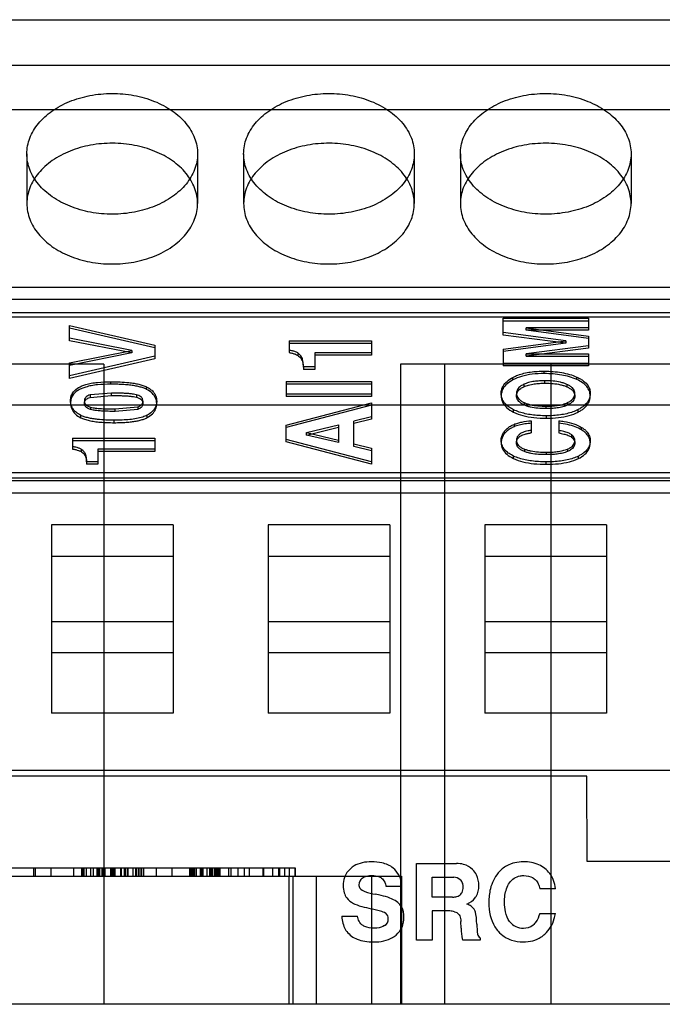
# Model space of a CAD drawing. Header units: millimetres. Extents: x 89 to 262, y 35 to 446.
# Tile 12 of 21: x 182 to 197, y 206 to 229. Entities that reach past the tile are written whole.
import ezdxf

# ---------------------------------------------------------------- set-up
doc = ezdxf.new("R2010")
doc.units = ezdxf.units.MM
doc.header["$LTSCALE"] = 31.513433
doc.layers.get('0').update_dxf_attribs({"linetype": 'CONTINUOUS'})

msp = doc.modelspace()

# ---------------------------------------------------------------- linework, layer by layer
at = {"color": 7, "linetype": 'Continuous'}
for p, q in [((136.313, 229.113), (207.433, 229.113)), ((135.853, 228.046), (208.153, 228.046)), ((115.353, 227.01), (235.353, 227.01)), ((182.573, 225.971), (182.573, 224.804)), ((186.573, 225.971), (186.573, 224.804)), ((187.653, 225.971), (187.653, 224.804)), ((191.653, 225.971), (191.653, 224.804)), ((192.733, 225.971), (192.733, 224.804)), ((196.733, 225.971), (196.733, 224.804)), ((207.433, 222.841), (136.313, 222.841)), ((136.313, 222.565), (207.433, 222.565)), ((136.313, 222.254), (207.433, 222.254)), ((136.313, 222.152), (207.433, 222.152)), ((183.573, 221.946), (185.573, 221.485)), ((183.573, 221.592), (183.573, 221.946)), ((193.733, 222.119), (195.733, 222.119)), ((193.733, 221.724), (193.733, 222.119)), ((193.733, 222.061), (195.733, 222.061)), ((195.733, 222.119), (195.733, 221.836)), ((185.573, 221.428), (183.573, 221.888)), ((195.202, 221.589), (193.733, 221.782)), ((195.202, 221.532), (193.733, 221.724)), ((195.733, 221.893), (194.277, 221.893)), ((194.277, 221.893), (195.733, 221.702)), ((194.277, 221.836), (194.277, 221.893)), ((195.733, 221.836), (194.277, 221.836)), ((195.733, 221.645), (194.277, 221.836)), ((195.733, 221.702), (195.733, 221.419)), ((185.032, 221.365), (183.573, 221.649)), ((185.032, 221.307), (183.573, 221.592)), ((185.573, 221.485), (185.573, 221.17)), ((188.721, 221.591), (190.653, 221.591)), ((188.721, 221.591), (188.721, 221.313)), ((188.721, 221.534), (190.653, 221.534)), ((190.653, 221.591), (190.653, 221.251)), ((193.733, 221.397), (195.202, 221.589)), ((195.202, 221.532), (193.733, 221.339)), ((195.733, 221.476), (194.277, 221.285)), ((195.202, 221.589), (195.202, 221.532)), ((183.573, 221.071), (185.032, 221.365)), ((185.032, 221.307), (183.573, 221.014)), ((185.573, 221.227), (183.573, 220.766)), ((185.032, 221.365), (185.032, 221.307)), ((188.922, 221.305), (188.922, 221.248)), ((190.653, 221.308), (189.319, 221.308)), ((189.319, 221.308), (189.319, 220.92)), ((190.653, 221.251), (189.319, 221.251)), ((193.733, 221.397), (193.733, 221.003)), ((195.733, 221.419), (194.277, 221.228)), ((194.277, 221.285), (195.733, 221.285)), ((194.277, 221.228), (194.277, 221.285)), ((194.277, 221.228), (195.733, 221.228)), ((195.733, 221.285), (195.733, 221.003)), ((184.377, 221.046), (141.329, 221.046)), ((185.573, 221.17), (183.573, 220.709)), ((183.573, 220.709), (183.573, 221.071)), ((184.377, 221.046), (184.377, 206.046)), ((189.019, 221.14), (189.019, 221.197)), ((189.319, 220.978), (189.053, 220.978)), ((189.053, 220.978), (189.053, 220.92)), ((234.377, 221.046), (191.329, 221.046)), ((191.329, 221.046), (191.329, 206.046)), ((192.368, 206.046), (192.368, 221.046)), ((195.733, 221.06), (193.733, 221.06)), ((195.733, 221.003), (193.733, 221.003)), ((194.853, 221.046), (194.853, 206.046)), ((189.319, 220.92), (189.053, 220.92)), ((194.7, 220.822), (194.7, 220.879)), ((184.54, 220.573), (184.54, 220.63)), ((188.653, 220.639), (190.653, 220.639)), ((188.653, 220.639), (188.653, 220.282)), ((188.653, 220.582), (190.653, 220.582)), ((190.653, 220.639), (190.653, 220.282)), ((193.964, 220.675), (193.964, 220.733)), ((194.221, 220.571), (194.221, 220.514)), ((194.714, 220.596), (194.714, 220.654)), ((195.231, 220.569), (195.231, 220.512)), ((195.465, 220.681), (195.465, 220.738)), ((184.552, 220.366), (184.054, 220.323)), ((184.054, 220.323), (184.054, 220.265)), ((184.054, 220.265), (184.552, 220.309)), ((184.552, 220.309), (184.552, 220.366)), ((185.138, 220.325), (185.138, 220.268)), ((185.38, 220.452), (185.38, 220.509)), ((190.653, 220.339), (188.653, 220.339)), ((193.689, 220.358), (193.689, 220.301)), ((194.048, 220.36), (194.048, 220.302)), ((195.416, 220.294), (195.416, 220.352)), ((195.775, 220.302), (195.775, 220.359)), ((235.353, 220.082), (115.353, 220.082)), ((183.597, 220.186), (183.597, 220.129)), ((183.92, 220.184), (183.92, 220.126)), ((185.292, 220.179), (185.292, 220.122)), ((185.615, 220.119), (185.615, 220.176)), ((190.653, 220.282), (188.653, 220.282)), ((188.653, 219.616), (190.653, 220.139)), ((190.653, 220.081), (188.653, 219.559)), ((190.653, 220.139), (190.653, 219.753)), ((194.224, 220.144), (194.224, 220.086)), ((194.744, 220.002), (194.744, 220.059)), ((195.244, 220.141), (195.244, 220.084)), ((183.835, 219.788), (183.835, 219.846)), ((184.067, 220.037), (184.067, 219.979)), ((184.644, 219.994), (185.175, 220.041)), ((184.644, 219.936), (184.644, 219.994)), ((185.175, 219.984), (184.644, 219.936)), ((185.175, 220.041), (185.175, 219.984)), ((185.39, 219.79), (185.39, 219.847)), ((193.98, 219.918), (193.98, 219.976)), ((194.747, 219.776), (194.747, 219.833)), ((195.491, 219.92), (195.491, 219.978)), ((184.621, 219.672), (184.621, 219.729)), ((188.653, 219.22), (188.653, 219.616)), ((189.128, 219.44), (189.873, 219.623)), ((189.873, 219.623), (189.873, 219.204)), ((190.653, 219.81), (190.232, 219.708)), ((190.653, 219.753), (190.232, 219.651)), ((190.232, 219.117), (190.232, 219.708)), ((193.991, 219.633), (193.991, 219.575)), ((194.394, 219.717), (194.394, 219.434)), ((195.038, 219.715), (195.038, 219.432)), ((189.128, 219.383), (189.873, 219.566)), ((189.128, 219.44), (189.873, 219.261)), ((189.128, 219.383), (189.128, 219.44)), ((189.873, 219.204), (189.128, 219.383)), ((193.768, 219.418), (193.768, 219.476)), ((195.335, 219.391), (195.335, 219.334)), ((195.575, 219.503), (195.575, 219.56)), ((183.641, 219.313), (185.573, 219.313)), ((183.641, 219.313), (183.641, 219.055)), ((183.641, 219.256), (185.573, 219.256)), ((185.573, 219.313), (185.573, 218.998)), ((190.653, 218.754), (188.653, 219.277)), ((190.653, 218.697), (188.653, 219.22)), ((190.232, 219.175), (190.653, 219.073)), ((193.689, 219.26), (193.689, 219.198)), ((194.048, 219.26), (194.048, 219.202)), ((195.416, 219.194), (195.416, 219.252)), ((195.775, 219.192), (195.775, 219.249)), ((183.842, 219.053), (183.842, 218.995)), ((183.939, 218.897), (183.939, 218.954)), ((185.573, 219.055), (184.239, 219.055)), ((184.239, 219.055), (184.239, 218.697)), ((185.573, 218.998), (184.239, 218.998)), ((190.653, 219.015), (190.232, 219.117)), ((190.653, 219.073), (190.653, 218.697)), ((194.235, 219.053), (194.235, 218.996)), ((194.747, 218.923), (194.747, 218.98)), ((195.243, 219.054), (195.243, 218.996)), ((184.239, 218.754), (183.973, 218.754)), ((183.973, 218.754), (183.973, 218.697)), ((184.239, 218.697), (183.973, 218.697)), ((193.98, 218.832), (193.98, 218.89)), ((194.746, 218.697), (194.746, 218.754)), ((195.498, 218.831), (195.498, 218.889)), ((136.313, 218.506), (207.433, 218.506)), ((136.313, 218.383), (207.433, 218.383)), ((207.433, 218.313), (136.313, 218.313)), ((136.313, 218.03), (207.433, 218.03)), ((185.998, 217.28), (183.148, 217.28)), ((183.148, 217.28), (183.148, 212.868)), ((185.998, 217.28), (185.998, 212.868)), ((191.078, 217.28), (188.228, 217.28)), ((188.228, 217.28), (188.228, 212.868)), ((191.078, 217.28), (191.078, 212.868)), ((196.158, 217.28), (193.308, 217.28)), ((193.308, 217.28), (193.308, 212.868)), ((196.158, 217.28), (196.158, 212.868)), ((183.148, 216.545), (185.998, 216.545)), ((188.228, 216.545), (191.078, 216.545)), ((193.308, 216.545), (196.158, 216.545)), ((183.148, 215.017), (185.998, 215.017)), ((188.228, 215.017), (191.078, 215.017)), ((193.308, 215.017), (196.158, 215.017)), ((185.998, 214.282), (183.148, 214.282)), ((191.078, 214.282), (188.228, 214.282)), ((196.158, 214.282), (193.308, 214.282)), ((185.998, 212.868), (183.148, 212.868)), ((191.078, 212.868), (188.228, 212.868)), ((196.158, 212.868), (193.308, 212.868)), ((207.433, 211.524), (136.313, 211.524)), ((195.693, 211.387), (167.012, 211.387)), ((195.702, 209.395), (195.693, 211.387)), ((174.228, 209.246), (188.864, 209.246)), ((182.728, 209.246), (182.728, 209.046)), ((182.767, 209.246), (182.767, 209.046)), ((183.133, 209.246), (183.133, 209.046)), ((183.665, 209.246), (183.665, 209.046)), ((183.853, 209.246), (183.853, 209.046)), ((183.886, 209.046), (183.886, 209.246)), ((183.911, 209.246), (183.911, 209.046)), ((183.969, 209.046), (183.969, 209.246)), ((184.063, 209.246), (184.063, 209.046)), ((184.124, 209.246), (184.124, 209.046)), ((184.216, 209.246), (184.216, 209.046)), ((184.219, 209.046), (184.219, 209.246)), ((184.252, 209.046), (184.252, 209.246)), ((184.278, 209.246), (184.278, 209.046)), ((184.329, 209.246), (184.329, 209.046)), ((184.352, 209.246), (184.352, 209.046)), ((184.396, 209.246), (184.396, 209.046)), ((184.543, 209.046), (184.543, 209.246)), ((184.554, 209.246), (184.554, 209.046)), ((184.564, 209.246), (184.564, 209.046)), ((184.596, 209.246), (184.596, 209.046)), ((184.613, 209.246), (184.613, 209.046)), ((184.644, 209.046), (184.644, 209.246)), ((184.763, 209.246), (184.763, 209.046)), ((184.781, 209.246), (184.781, 209.046)), ((184.856, 209.246), (184.856, 209.046)), ((184.885, 209.246), (184.885, 209.046)), ((184.894, 209.046), (184.894, 209.246)), ((184.928, 209.246), (184.928, 209.046)), ((184.943, 209.046), (184.943, 209.246)), ((185.057, 209.246), (185.057, 209.046)), ((185.125, 209.046), (185.125, 209.246)), ((185.137, 209.246), (185.137, 209.046)), ((185.191, 209.046), (185.191, 209.246)), ((185.23, 209.046), (185.23, 209.246)), ((185.261, 209.246), (185.261, 209.046)), ((185.309, 209.246), (185.309, 209.046)), ((185.606, 209.246), (185.606, 209.046)), ((185.973, 209.246), (185.973, 209.046)), ((186.386, 209.246), (186.386, 209.046)), ((186.413, 209.246), (186.413, 209.046)), ((186.451, 209.046), (186.451, 209.246)), ((186.478, 209.246), (186.478, 209.046)), ((186.497, 209.246), (186.497, 209.046)), ((186.538, 209.046), (186.538, 209.246)), ((186.55, 209.046), (186.55, 209.246)), ((186.63, 209.246), (186.63, 209.046)), ((186.646, 209.046), (186.646, 209.246)), ((186.651, 209.246), (186.651, 209.046)), ((186.687, 209.046), (186.687, 209.246)), ((186.699, 209.246), (186.699, 209.046)), ((186.787, 209.246), (186.787, 209.046)), ((186.853, 209.246), (186.853, 209.046)), ((186.886, 209.246), (186.886, 209.046)), ((186.916, 209.246), (186.916, 209.046)), ((186.971, 209.046), (186.971, 209.246)), ((187.003, 209.046), (187.003, 209.246)), ((187.017, 209.246), (187.017, 209.046)), ((187.036, 209.246), (187.036, 209.046)), ((187.065, 209.246), (187.065, 209.046)), ((187.097, 209.246), (187.097, 209.046)), ((187.3, 209.246), (187.3, 209.046)), ((187.353, 209.246), (187.353, 209.046)), ((187.518, 209.246), (187.518, 209.046)), ((187.52, 209.246), (187.52, 209.046)), ((187.667, 209.246), (187.667, 209.046)), ((187.785, 209.246), (187.785, 209.046)), ((188.104, 209.246), (188.104, 209.046)), ((188.114, 209.246), (188.114, 209.046)), ((188.121, 209.246), (188.121, 209.046)), ((188.335, 209.046), (188.335, 209.246)), ((188.472, 209.246), (188.472, 209.046)), ((188.494, 209.246), (188.494, 209.046)), ((188.498, 209.046), (188.498, 209.246)), ((188.61, 209.246), (188.61, 209.046)), ((188.727, 209.046), (188.727, 209.246)), ((188.861, 209.046), (188.861, 209.246)), ((188.864, 209.246), (188.864, 209.046)), ((191.706, 209.346), (192.638, 209.346)), ((191.706, 207.546), (191.706, 209.346)), ((208.153, 209.395), (195.702, 209.395)), ((171.353, 209.046), (191.353, 209.046)), ((188.709, 209.046), (188.709, 206.046)), ((188.806, 209.046), (188.806, 206.046)), ((189.353, 209.046), (189.353, 206.046)), ((190.653, 209.046), (190.653, 206.046)), ((191.353, 209.046), (191.353, 206.046)), ((192.073, 209.024), (192.578, 209.024)), ((192.073, 208.556), (192.073, 209.024)), ((191.361, 208.804), (190.994, 208.804)), ((194.964, 208.751), (194.598, 208.751)), ((192.551, 208.556), (192.073, 208.556)), ((189.953, 208.108), (190.319, 208.108)), ((190.863, 208.229), (190.643, 208.283)), ((192.486, 208.233), (192.073, 208.233)), ((192.073, 208.233), (192.073, 207.546)), ((194.594, 208.172), (194.961, 208.172)), ((192.751, 207.833), (192.746, 207.985)), ((193.197, 207.606), (193.197, 207.546)), ((192.073, 207.546), (191.706, 207.546)), ((193.197, 207.546), (192.787, 207.546)), ((242.148, 206.046), (132.971, 206.046))]:
    msp.add_line(p, q, dxfattribs=at)
for centre, radius, start, end in [((190.783, 208.791), 0.582, 29.3672, 50.0465), ((194.227, 208.513), 0.872, 66.7283, 90.8775), ((194.314, 208.724), 0.644, 37.2332, 66.3993), ((190.543, 208.846), 0.191, 126.6388, 179.4942), ((192.575, 208.796), 0.228, 47.2558, 89.3668), ((190.549, 208.827), 0.563, 179.8583, 197.347), ((190.478, 208.843), 0.125, 177.7324, 217.2627), ((190.568, 208.925), 0.247, 219.7081, 253.1716), ((192.685, 208.81), 0.481, 330.4523, 1.8663), ((190.42, 208.785), 0.428, 197.1042, 215.037), ((190.43, 208.811), 0.451, 216.973, 242.7803), ((191.142, 210.726), 2.138, 252.4206, 259.2814), ((192.544, 208.902), 0.346, 271.074, 287.8089), ((190.999, 208.113), 0.415, 37.0112, 55.0523), ((192.63, 207.769), 0.676, 58.1399, 67.6412), ((192.828, 208.123), 0.271, 26.1501, 54.2089), ((190.788, 207.877), 0.359, 56.7099, 77.9279), ((190.89, 208.058), 0.153, 356.5302, 51.713), ((190.878, 208.071), 0.532, 310.7537, 1.615), ((192.47, 207.8), 0.434, 72.9997, 87.9281), ((190.859, 208.045), 0.184, 301.8214, 1.0742), ((194.803, 207.94), 1.686, 180.5124, 188.5592), ((194.198, 208.22), 0.389, 216.7443, 271.6299), ((194.217, 208.193), 0.362, 268.8032, 307.1352), ((190.535, 208.128), 0.599, 219.0307, 248.5504), ((193.25, 207.709), 0.116, 189.9019, 242.7518)]:
    msp.add_arc(centre, radius, start, end, dxfattribs=at)
for points, knots in [([(182.573, 225.971), (182.573, 226.095), (182.623, 226.354), (182.834, 226.702), (183.159, 226.993), (183.574, 227.214), (184.053, 227.352), (184.565, 227.4), (185.077, 227.355), (185.558, 227.219), (185.978, 226.999), (186.308, 226.706), (186.522, 226.356), (186.573, 226.095), (186.573, 225.971)], [0, 0, 0, 0, 0.069294, 0.142826, 0.222937, 0.309695, 0.402588, 0.49855, 0.594484, 0.687565, 0.775102, 0.85617, 0.930449, 1, 1, 1, 1]), ([(187.653, 225.971), (187.653, 226.095), (187.703, 226.354), (187.914, 226.702), (188.239, 226.993), (188.654, 227.214), (189.133, 227.352), (189.645, 227.4), (190.157, 227.355), (190.638, 227.219), (191.058, 226.999), (191.388, 226.706), (191.602, 226.356), (191.653, 226.095), (191.653, 225.971)], [0, 0, 0, 0, 0.069294, 0.142826, 0.222937, 0.309695, 0.402588, 0.49855, 0.594484, 0.687565, 0.775102, 0.85617, 0.930449, 1, 1, 1, 1]), ([(192.733, 225.971), (192.733, 226.095), (192.783, 226.354), (192.994, 226.702), (193.319, 226.993), (193.734, 227.214), (194.213, 227.352), (194.725, 227.4), (195.237, 227.355), (195.718, 227.219), (196.138, 226.999), (196.468, 226.706), (196.682, 226.356), (196.733, 226.095), (196.733, 225.971)], [0, 0, 0, 0, 0.069294, 0.142826, 0.222937, 0.309695, 0.402588, 0.49855, 0.594484, 0.687565, 0.775102, 0.85617, 0.930449, 1, 1, 1, 1]), ([(186.573, 224.804), (186.573, 224.928), (186.523, 225.187), (186.312, 225.535), (185.986, 225.827), (185.571, 226.047), (185.093, 226.186), (184.581, 226.234), (184.068, 226.189), (183.587, 226.053), (183.168, 225.833), (182.837, 225.54), (182.623, 225.189), (182.573, 224.929), (182.573, 224.804)], [0, 0, 0, 0, 0.069294, 0.142826, 0.222937, 0.309695, 0.402588, 0.49855, 0.594484, 0.687565, 0.775102, 0.85617, 0.930449, 1, 1, 1, 1]), ([(191.653, 224.804), (191.653, 224.928), (191.603, 225.187), (191.392, 225.535), (191.066, 225.827), (190.651, 226.047), (190.173, 226.186), (189.661, 226.234), (189.148, 226.189), (188.667, 226.053), (188.248, 225.833), (187.917, 225.54), (187.703, 225.189), (187.653, 224.929), (187.653, 224.804)], [0, 0, 0, 0, 0.069294, 0.142826, 0.222937, 0.309695, 0.402588, 0.49855, 0.594484, 0.687565, 0.775102, 0.85617, 0.930449, 1, 1, 1, 1]), ([(196.733, 224.804), (196.733, 224.928), (196.683, 225.187), (196.472, 225.535), (196.146, 225.827), (195.731, 226.047), (195.253, 226.186), (194.741, 226.234), (194.228, 226.189), (193.747, 226.053), (193.328, 225.833), (192.997, 225.54), (192.783, 225.189), (192.733, 224.929), (192.733, 224.804)], [0, 0, 0, 0, 0.069294, 0.142826, 0.222937, 0.309695, 0.402588, 0.49855, 0.594484, 0.687565, 0.775102, 0.85617, 0.930449, 1, 1, 1, 1]), ([(186.573, 225.971), (186.573, 225.846), (186.523, 225.588), (186.312, 225.24), (185.986, 224.948), (185.571, 224.727), (185.093, 224.589), (184.581, 224.541), (184.068, 224.586), (183.587, 224.722), (183.168, 224.942), (182.837, 225.235), (182.623, 225.585), (182.573, 225.846), (182.573, 225.971)], [0, 0, 0, 0, 0.069294, 0.142826, 0.222937, 0.309695, 0.402588, 0.49855, 0.594484, 0.687565, 0.775102, 0.85617, 0.930449, 1, 1, 1, 1]), ([(191.653, 225.971), (191.653, 225.846), (191.603, 225.588), (191.392, 225.24), (191.066, 224.948), (190.651, 224.727), (190.173, 224.589), (189.661, 224.541), (189.148, 224.586), (188.667, 224.722), (188.248, 224.942), (187.917, 225.235), (187.703, 225.585), (187.653, 225.846), (187.653, 225.971)], [0, 0, 0, 0, 0.069294, 0.142826, 0.222937, 0.309695, 0.402588, 0.49855, 0.594484, 0.687565, 0.775102, 0.85617, 0.930449, 1, 1, 1, 1]), ([(196.733, 225.971), (196.733, 225.846), (196.683, 225.588), (196.472, 225.24), (196.146, 224.948), (195.731, 224.727), (195.253, 224.589), (194.741, 224.541), (194.228, 224.586), (193.747, 224.722), (193.328, 224.942), (192.997, 225.235), (192.783, 225.585), (192.733, 225.846), (192.733, 225.971)], [0, 0, 0, 0, 0.069294, 0.142826, 0.222937, 0.309695, 0.402588, 0.49855, 0.594484, 0.687565, 0.775102, 0.85617, 0.930449, 1, 1, 1, 1]), ([(182.573, 224.804), (182.573, 224.679), (182.623, 224.421), (182.834, 224.073), (183.159, 223.781), (183.574, 223.56), (184.053, 223.422), (184.565, 223.374), (185.077, 223.419), (185.558, 223.555), (185.978, 223.775), (186.308, 224.068), (186.522, 224.419), (186.573, 224.679), (186.573, 224.804)], [0, 0, 0, 0, 0.069294, 0.142826, 0.222937, 0.309695, 0.402588, 0.49855, 0.594484, 0.687565, 0.775102, 0.85617, 0.930449, 1, 1, 1, 1]), ([(187.653, 224.804), (187.653, 224.679), (187.703, 224.421), (187.914, 224.073), (188.239, 223.781), (188.654, 223.56), (189.133, 223.422), (189.645, 223.374), (190.157, 223.419), (190.638, 223.555), (191.058, 223.775), (191.388, 224.068), (191.602, 224.419), (191.653, 224.679), (191.653, 224.804)], [0, 0, 0, 0, 0.069294, 0.142826, 0.222937, 0.309695, 0.402588, 0.49855, 0.594484, 0.687565, 0.775102, 0.85617, 0.930449, 1, 1, 1, 1]), ([(192.733, 224.804), (192.733, 224.679), (192.783, 224.421), (192.994, 224.073), (193.319, 223.781), (193.734, 223.56), (194.213, 223.422), (194.725, 223.374), (195.237, 223.419), (195.718, 223.555), (196.138, 223.775), (196.468, 224.068), (196.682, 224.419), (196.733, 224.679), (196.733, 224.804)], [0, 0, 0, 0, 0.069294, 0.142826, 0.222937, 0.309695, 0.402588, 0.49855, 0.594484, 0.687565, 0.775102, 0.85617, 0.930449, 1, 1, 1, 1]), ([(188.922, 221.305), (188.904, 221.317), (188.864, 221.336), (188.796, 221.356), (188.747, 221.366), (188.721, 221.37)], [0, 0, 0, 0, 0.295797, 0.627745, 1, 1, 1, 1]), ([(188.721, 221.313), (188.747, 221.308), (188.796, 221.299), (188.864, 221.279), (188.904, 221.259), (188.922, 221.248)], [0, 0, 0, 0, 0.372255, 0.704203, 1, 1, 1, 1]), ([(189.019, 221.197), (189.011, 221.211), (188.994, 221.238), (188.961, 221.274), (188.935, 221.295), (188.922, 221.305)], [0, 0, 0, 0, 0.323446, 0.656575, 1, 1, 1, 1]), ([(188.922, 221.248), (188.935, 221.238), (188.961, 221.217), (188.994, 221.181), (189.011, 221.154), (189.019, 221.14)], [0, 0, 0, 0, 0.343425, 0.676554, 1, 1, 1, 1]), ([(189.053, 220.978), (189.053, 221.016), (189.051, 221.075), (189.038, 221.148), (189.026, 221.183), (189.019, 221.197)], [0, 0, 0, 0, 0.517271, 0.781274, 1, 1, 1, 1]), ([(189.019, 221.14), (189.026, 221.125), (189.038, 221.091), (189.051, 221.017), (189.053, 220.959), (189.053, 220.92)], [0, 0, 0, 0, 0.218726, 0.482729, 1, 1, 1, 1]), ([(193.964, 220.733), (194.001, 220.753), (194.085, 220.79), (194.222, 220.832), (194.429, 220.871), (194.59, 220.879), (194.7, 220.879)], [0, 0, 0, 0, 0.169282, 0.36255, 0.566038, 1, 1, 1, 1]), ([(194.7, 220.822), (194.605, 220.822), (194.426, 220.813), (194.177, 220.767), (194.028, 220.71), (193.964, 220.675)], [0, 0, 0, 0, 0.37404, 0.708634, 1, 1, 1, 1]), ([(194.7, 220.879), (194.769, 220.879), (194.905, 220.874), (195.165, 220.842), (195.352, 220.79), (195.465, 220.738)], [0, 0, 0, 0, 0.266042, 0.522064, 1, 1, 1, 1]), ([(195.465, 220.681), (195.352, 220.732), (195.165, 220.785), (194.905, 220.817), (194.769, 220.822), (194.7, 220.822)], [0, 0, 0, 0, 0.477936, 0.733958, 1, 1, 1, 1]), ([(183.597, 220.186), (183.597, 220.224), (183.605, 220.281), (183.635, 220.35), (183.685, 220.424), (183.765, 220.486), (183.865, 220.535), (183.964, 220.57), (184.086, 220.598), (184.282, 220.625), (184.435, 220.63), (184.54, 220.63)], [0, 0, 0, 0, 0.098206, 0.146403, 0.195287, 0.329062, 0.404041, 0.484375, 0.602296, 0.728574, 1, 1, 1, 1]), ([(184.54, 220.573), (184.435, 220.573), (184.282, 220.568), (184.086, 220.541), (183.964, 220.512), (183.865, 220.477), (183.765, 220.429), (183.685, 220.367), (183.635, 220.293), (183.605, 220.224), (183.597, 220.167), (183.597, 220.129)], [0, 0, 0, 0, 0.271426, 0.397704, 0.515625, 0.595959, 0.670938, 0.804713, 0.853597, 0.901794, 1, 1, 1, 1]), ([(184.54, 220.63), (184.612, 220.63), (184.754, 220.628), (184.936, 220.615), (185.082, 220.597), (185.192, 220.575), (185.291, 220.548), (185.352, 220.523), (185.38, 220.509)], [0, 0, 0, 0, 0.255469, 0.497215, 0.638402, 0.770461, 0.89143, 1, 1, 1, 1]), ([(185.38, 220.452), (185.354, 220.465), (185.298, 220.488), (185.204, 220.515), (185.097, 220.537), (184.976, 220.553), (184.843, 220.565), (184.696, 220.572), (184.593, 220.573), (184.54, 220.573)], [0, 0, 0, 0, 0.100695, 0.214714, 0.342182, 0.483742, 0.640038, 0.811842, 1, 1, 1, 1]), ([(193.689, 220.358), (193.689, 220.388), (193.697, 220.447), (193.738, 220.548), (193.828, 220.65), (193.915, 220.707), (193.964, 220.733)], [0, 0, 0, 0, 0.180517, 0.361727, 0.662367, 1, 1, 1, 1]), ([(193.964, 220.675), (193.915, 220.649), (193.828, 220.592), (193.738, 220.49), (193.697, 220.389), (193.689, 220.33), (193.689, 220.301)], [0, 0, 0, 0, 0.337633, 0.638273, 0.819483, 1, 1, 1, 1]), ([(194.221, 220.571), (194.197, 220.56), (194.156, 220.538), (194.106, 220.497), (194.072, 220.454), (194.052, 220.407), (194.048, 220.376), (194.048, 220.36)], [0, 0, 0, 0, 0.273975, 0.483494, 0.671042, 0.836475, 1, 1, 1, 1]), ([(194.048, 220.302), (194.048, 220.318), (194.052, 220.35), (194.072, 220.396), (194.106, 220.439), (194.156, 220.48), (194.197, 220.503), (194.221, 220.514)], [0, 0, 0, 0, 0.163525, 0.328958, 0.516506, 0.726025, 1, 1, 1, 1]), ([(194.714, 220.654), (194.671, 220.654), (194.587, 220.652), (194.458, 220.64), (194.335, 220.616), (194.256, 220.588), (194.221, 220.571)], [0, 0, 0, 0, 0.258027, 0.50141, 0.770786, 1, 1, 1, 1]), ([(194.221, 220.514), (194.256, 220.531), (194.335, 220.558), (194.458, 220.582), (194.587, 220.594), (194.671, 220.596), (194.714, 220.596)], [0, 0, 0, 0, 0.229214, 0.49859, 0.741973, 1, 1, 1, 1]), ([(195.231, 220.569), (195.208, 220.58), (195.157, 220.599), (195.049, 220.628), (194.9, 220.649), (194.778, 220.654), (194.714, 220.654)], [0, 0, 0, 0, 0.146278, 0.30893, 0.63657, 1, 1, 1, 1]), ([(194.714, 220.596), (194.778, 220.596), (194.9, 220.592), (195.049, 220.571), (195.157, 220.542), (195.208, 220.523), (195.231, 220.512)], [0, 0, 0, 0, 0.36343, 0.69107, 0.853722, 1, 1, 1, 1]), ([(195.416, 220.352), (195.416, 220.368), (195.412, 220.401), (195.391, 220.448), (195.355, 220.493), (195.3, 220.535), (195.256, 220.558), (195.231, 220.569)], [0, 0, 0, 0, 0.162815, 0.325615, 0.501528, 0.736357, 1, 1, 1, 1]), ([(195.465, 220.738), (195.493, 220.725), (195.546, 220.698), (195.639, 220.637), (195.72, 220.556), (195.767, 220.451), (195.775, 220.39), (195.775, 220.359)], [0, 0, 0, 0, 0.177205, 0.344129, 0.645514, 0.823196, 1, 1, 1, 1]), ([(195.775, 220.302), (195.775, 220.34), (195.762, 220.418), (195.698, 220.525), (195.595, 220.614), (195.512, 220.66), (195.465, 220.681)], [0, 0, 0, 0, 0.220281, 0.448717, 0.705151, 1, 1, 1, 1]), ([(184.054, 220.323), (184.036, 220.317), (184.005, 220.304), (183.966, 220.28), (183.939, 220.252), (183.923, 220.219), (183.92, 220.195), (183.92, 220.184)], [0, 0, 0, 0, 0.2742, 0.480027, 0.663119, 0.830677, 1, 1, 1, 1]), ([(185.138, 220.325), (185.116, 220.331), (185.065, 220.341), (184.982, 220.351), (184.886, 220.358), (184.741, 220.365), (184.629, 220.366), (184.552, 220.366)], [0, 0, 0, 0, 0.115842, 0.261959, 0.427172, 0.607762, 1, 1, 1, 1]), ([(184.552, 220.309), (184.629, 220.309), (184.741, 220.307), (184.886, 220.301), (184.982, 220.294), (185.065, 220.283), (185.116, 220.274), (185.138, 220.268)], [0, 0, 0, 0, 0.392238, 0.572828, 0.738041, 0.884158, 1, 1, 1, 1]), ([(185.292, 220.179), (185.292, 220.192), (185.288, 220.218), (185.27, 220.253), (185.239, 220.284), (185.194, 220.308), (185.158, 220.32), (185.138, 220.325)], [0, 0, 0, 0, 0.174014, 0.333915, 0.505051, 0.73684, 1, 1, 1, 1]), ([(185.38, 220.509), (185.409, 220.494), (185.463, 220.462), (185.526, 220.407), (185.569, 220.35), (185.596, 220.295), (185.612, 220.237), (185.615, 220.196), (185.615, 220.176)], [0, 0, 0, 0, 0.226881, 0.436933, 0.581205, 0.720879, 0.859431, 1, 1, 1, 1]), ([(185.615, 220.119), (185.615, 220.162), (185.598, 220.253), (185.513, 220.373), (185.428, 220.428), (185.38, 220.452)], [0, 0, 0, 0, 0.303424, 0.626263, 1, 1, 1, 1]), ([(193.98, 219.976), (193.945, 219.993), (193.879, 220.031), (193.801, 220.094), (193.747, 220.16), (193.714, 220.222), (193.694, 220.289), (193.689, 220.335), (193.689, 220.358)], [0, 0, 0, 0, 0.232668, 0.447421, 0.590948, 0.728553, 0.863691, 1, 1, 1, 1]), ([(193.689, 220.301), (193.689, 220.252), (193.711, 220.147), (193.818, 220.01), (193.922, 219.947), (193.98, 219.918)], [0, 0, 0, 0, 0.292479, 0.612999, 1, 1, 1, 1]), ([(194.048, 220.36), (194.048, 220.344), (194.052, 220.312), (194.072, 220.265), (194.107, 220.221), (194.159, 220.179), (194.201, 220.155), (194.224, 220.144)], [0, 0, 0, 0, 0.162969, 0.327514, 0.505065, 0.738766, 1, 1, 1, 1]), ([(194.224, 220.086), (194.201, 220.098), (194.159, 220.122), (194.107, 220.163), (194.072, 220.208), (194.052, 220.254), (194.048, 220.287), (194.048, 220.302)], [0, 0, 0, 0, 0.261234, 0.494935, 0.672486, 0.837031, 1, 1, 1, 1]), ([(195.231, 220.512), (195.256, 220.501), (195.3, 220.477), (195.355, 220.436), (195.391, 220.391), (195.412, 220.344), (195.416, 220.311), (195.416, 220.294)], [0, 0, 0, 0, 0.263643, 0.498472, 0.674385, 0.837185, 1, 1, 1, 1]), ([(195.244, 220.141), (195.268, 220.152), (195.309, 220.175), (195.359, 220.216), (195.393, 220.258), (195.412, 220.304), (195.416, 220.336), (195.416, 220.352)], [0, 0, 0, 0, 0.275145, 0.484215, 0.671085, 0.836287, 1, 1, 1, 1]), ([(195.416, 220.294), (195.416, 220.279), (195.412, 220.247), (195.393, 220.201), (195.359, 220.158), (195.309, 220.118), (195.268, 220.095), (195.244, 220.084)], [0, 0, 0, 0, 0.163713, 0.328915, 0.515785, 0.724855, 1, 1, 1, 1]), ([(195.775, 220.359), (195.775, 220.329), (195.768, 220.268), (195.726, 220.164), (195.652, 220.082), (195.566, 220.019), (195.517, 219.991), (195.491, 219.978)], [0, 0, 0, 0, 0.181674, 0.363184, 0.662327, 0.826273, 1, 1, 1, 1]), ([(195.491, 219.92), (195.517, 219.933), (195.566, 219.961), (195.652, 220.024), (195.726, 220.107), (195.768, 220.21), (195.775, 220.271), (195.775, 220.302)], [0, 0, 0, 0, 0.173727, 0.337673, 0.636816, 0.818326, 1, 1, 1, 1]), ([(183.835, 219.846), (183.805, 219.86), (183.751, 219.892), (183.687, 219.948), (183.644, 220.006), (183.617, 220.063), (183.601, 220.123), (183.597, 220.165), (183.597, 220.186)], [0, 0, 0, 0, 0.222161, 0.428626, 0.573702, 0.71502, 0.856113, 1, 1, 1, 1]), ([(183.597, 220.129), (183.597, 220.083), (183.614, 219.988), (183.701, 219.866), (183.787, 219.812), (183.835, 219.788)], [0, 0, 0, 0, 0.315267, 0.637605, 1, 1, 1, 1]), ([(183.92, 220.126), (183.92, 220.138), (183.923, 220.161), (183.939, 220.194), (183.966, 220.222), (184.005, 220.247), (184.036, 220.259), (184.054, 220.265)], [0, 0, 0, 0, 0.169323, 0.336881, 0.519973, 0.7258, 1, 1, 1, 1]), ([(183.92, 220.184), (183.92, 220.171), (183.924, 220.145), (183.941, 220.111), (183.971, 220.08), (184.014, 220.055), (184.048, 220.042), (184.067, 220.037)], [0, 0, 0, 0, 0.174013, 0.335564, 0.508236, 0.739012, 1, 1, 1, 1]), ([(184.067, 219.979), (184.048, 219.985), (184.014, 219.998), (183.971, 220.023), (183.941, 220.053), (183.924, 220.088), (183.92, 220.113), (183.92, 220.126)], [0, 0, 0, 0, 0.260988, 0.491764, 0.664436, 0.825987, 1, 1, 1, 1]), ([(185.138, 220.268), (185.158, 220.263), (185.194, 220.251), (185.239, 220.226), (185.27, 220.196), (185.288, 220.161), (185.292, 220.135), (185.292, 220.122)], [0, 0, 0, 0, 0.26316, 0.494949, 0.666085, 0.825986, 1, 1, 1, 1]), ([(185.175, 220.041), (185.191, 220.047), (185.228, 220.066), (185.27, 220.102), (185.289, 220.146), (185.292, 220.168), (185.292, 220.179)], [0, 0, 0, 0, 0.264943, 0.652964, 0.825856, 1, 1, 1, 1]), ([(185.292, 220.122), (185.292, 220.11), (185.289, 220.088), (185.27, 220.044), (185.228, 220.008), (185.191, 219.99), (185.175, 219.984)], [0, 0, 0, 0, 0.174144, 0.347036, 0.735057, 1, 1, 1, 1]), ([(185.615, 220.176), (185.615, 220.15), (185.609, 220.096), (185.577, 220.007), (185.504, 219.917), (185.43, 219.869), (185.39, 219.847)], [0, 0, 0, 0, 0.190608, 0.378909, 0.673588, 1, 1, 1, 1]), ([(185.39, 219.79), (185.435, 219.814), (185.516, 219.868), (185.599, 219.985), (185.615, 220.075), (185.615, 220.119)], [0, 0, 0, 0, 0.363788, 0.686817, 1, 1, 1, 1]), ([(194.224, 220.144), (194.246, 220.133), (194.296, 220.114), (194.403, 220.084), (194.554, 220.063), (194.679, 220.059), (194.744, 220.059)], [0, 0, 0, 0, 0.139948, 0.29836, 0.629367, 1, 1, 1, 1]), ([(194.744, 220.002), (194.679, 220.002), (194.554, 220.006), (194.403, 220.027), (194.296, 220.056), (194.246, 220.076), (194.224, 220.086)], [0, 0, 0, 0, 0.370633, 0.70164, 0.860052, 1, 1, 1, 1]), ([(194.744, 220.059), (194.788, 220.059), (194.874, 220.061), (195.005, 220.073), (195.128, 220.097), (195.209, 220.124), (195.244, 220.141)], [0, 0, 0, 0, 0.258689, 0.502637, 0.771756, 1, 1, 1, 1]), ([(195.244, 220.084), (195.209, 220.067), (195.128, 220.04), (195.005, 220.016), (194.874, 220.004), (194.788, 220.002), (194.744, 220.002)], [0, 0, 0, 0, 0.228244, 0.497363, 0.741311, 1, 1, 1, 1]), ([(184.621, 219.729), (184.554, 219.729), (184.424, 219.732), (184.256, 219.744), (184.121, 219.762), (184.016, 219.782), (183.92, 219.809), (183.862, 219.832), (183.835, 219.846)], [0, 0, 0, 0, 0.250079, 0.487433, 0.629386, 0.763045, 0.886895, 1, 1, 1, 1]), ([(184.067, 220.037), (184.087, 220.031), (184.136, 220.02), (184.22, 220.009), (184.337, 220), (184.48, 219.995), (184.588, 219.994), (184.644, 219.994)], [0, 0, 0, 0, 0.10534, 0.259426, 0.441461, 0.710469, 1, 1, 1, 1]), ([(184.644, 219.936), (184.588, 219.936), (184.48, 219.937), (184.337, 219.943), (184.22, 219.952), (184.136, 219.963), (184.087, 219.974), (184.067, 219.979)], [0, 0, 0, 0, 0.289531, 0.558539, 0.740574, 0.89466, 1, 1, 1, 1]), ([(185.39, 219.847), (185.357, 219.83), (185.276, 219.798), (185.139, 219.765), (184.978, 219.743), (184.803, 219.731), (184.683, 219.729), (184.621, 219.729)], [0, 0, 0, 0, 0.141829, 0.330616, 0.53937, 0.764155, 1, 1, 1, 1]), ([(194.747, 219.833), (194.686, 219.833), (194.571, 219.837), (194.406, 219.853), (194.208, 219.888), (194.066, 219.934), (193.98, 219.976)], [0, 0, 0, 0, 0.233206, 0.438184, 0.634801, 1, 1, 1, 1]), ([(193.98, 219.918), (194.049, 219.885), (194.205, 219.83), (194.464, 219.784), (194.649, 219.776), (194.747, 219.776)], [0, 0, 0, 0, 0.292722, 0.627492, 1, 1, 1, 1]), ([(195.491, 219.978), (195.452, 219.958), (195.319, 219.901), (195.068, 219.845), (194.857, 219.833), (194.747, 219.833)], [0, 0, 0, 0, 0.171748, 0.568459, 1, 1, 1, 1]), ([(194.747, 219.776), (194.842, 219.776), (195.022, 219.785), (195.274, 219.83), (195.425, 219.886), (195.491, 219.92)], [0, 0, 0, 0, 0.372437, 0.706801, 1, 1, 1, 1]), ([(183.835, 219.788), (183.864, 219.774), (183.929, 219.748), (184.037, 219.72), (184.161, 219.698), (184.3, 219.683), (184.455, 219.674), (184.564, 219.672), (184.621, 219.672)], [0, 0, 0, 0, 0.122067, 0.261539, 0.41801, 0.592717, 0.786341, 1, 1, 1, 1]), ([(184.621, 219.672), (184.67, 219.672), (184.763, 219.673), (184.897, 219.68), (185.019, 219.691), (185.129, 219.707), (185.228, 219.729), (185.314, 219.755), (185.366, 219.778), (185.39, 219.79)], [0, 0, 0, 0, 0.186418, 0.357252, 0.513236, 0.654989, 0.782974, 0.898121, 1, 1, 1, 1]), ([(193.768, 219.476), (193.787, 219.498), (193.83, 219.541), (193.906, 219.594), (193.962, 219.621), (193.991, 219.633)], [0, 0, 0, 0, 0.322479, 0.656135, 1, 1, 1, 1]), ([(193.991, 219.633), (194.019, 219.644), (194.08, 219.665), (194.215, 219.697), (194.321, 219.71), (194.394, 219.717)], [0, 0, 0, 0, 0.223813, 0.467165, 1, 1, 1, 1]), ([(194.394, 219.66), (194.344, 219.655), (194.249, 219.644), (194.113, 219.618), (194.029, 219.591), (193.991, 219.575)], [0, 0, 0, 0, 0.362019, 0.698017, 1, 1, 1, 1]), ([(195.038, 219.715), (195.081, 219.711), (195.199, 219.696), (195.383, 219.655), (195.517, 219.596), (195.575, 219.56)], [0, 0, 0, 0, 0.232103, 0.634082, 1, 1, 1, 1]), ([(195.575, 219.503), (195.528, 219.532), (195.42, 219.582), (195.239, 219.632), (195.107, 219.651), (195.038, 219.657)], [0, 0, 0, 0, 0.293964, 0.628359, 1, 1, 1, 1]), ([(193.689, 219.255), (193.689, 219.281), (193.695, 219.334), (193.722, 219.409), (193.751, 219.454), (193.768, 219.476)], [0, 0, 0, 0, 0.32606, 0.657794, 1, 1, 1, 1]), ([(193.768, 219.418), (193.751, 219.397), (193.723, 219.353), (193.695, 219.278), (193.689, 219.226), (193.689, 219.2)], [0, 0, 0, 0, 0.337882, 0.665552, 1, 1, 1, 1]), ([(193.991, 219.575), (193.962, 219.564), (193.906, 219.536), (193.83, 219.483), (193.787, 219.441), (193.768, 219.418)], [0, 0, 0, 0, 0.343865, 0.677521, 1, 1, 1, 1]), ([(194.394, 219.491), (194.369, 219.488), (194.32, 219.48), (194.255, 219.465), (194.199, 219.446), (194.145, 219.42), (194.102, 219.389), (194.073, 219.353), (194.054, 219.314), (194.048, 219.282), (194.048, 219.26)], [0, 0, 0, 0, 0.166219, 0.323706, 0.443161, 0.552299, 0.717672, 0.787615, 0.855345, 1, 1, 1, 1]), ([(194.048, 219.202), (194.048, 219.224), (194.054, 219.257), (194.073, 219.295), (194.102, 219.331), (194.145, 219.363), (194.199, 219.388), (194.255, 219.407), (194.32, 219.423), (194.369, 219.431), (194.394, 219.434)], [0, 0, 0, 0, 0.144655, 0.212385, 0.282328, 0.447701, 0.556839, 0.676294, 0.833781, 1, 1, 1, 1]), ([(195.335, 219.391), (195.324, 219.399), (195.299, 219.414), (195.239, 219.44), (195.151, 219.467), (195.077, 219.482), (195.038, 219.489)], [0, 0, 0, 0, 0.127961, 0.279241, 0.616303, 1, 1, 1, 1]), ([(195.038, 219.432), (195.077, 219.425), (195.151, 219.409), (195.239, 219.383), (195.299, 219.357), (195.324, 219.342), (195.335, 219.334)], [0, 0, 0, 0, 0.383697, 0.720759, 0.872039, 1, 1, 1, 1]), ([(195.416, 219.251), (195.416, 219.269), (195.409, 219.306), (195.38, 219.356), (195.35, 219.381), (195.334, 219.392)], [0, 0, 0, 0, 0.317108, 0.649959, 1, 1, 1, 1]), ([(195.575, 219.56), (195.6, 219.545), (195.646, 219.512), (195.712, 219.446), (195.763, 219.358), (195.775, 219.285), (195.775, 219.249)], [0, 0, 0, 0, 0.2261, 0.437041, 0.721809, 1, 1, 1, 1]), ([(195.775, 219.192), (195.775, 219.232), (195.76, 219.314), (195.687, 219.424), (195.615, 219.478), (195.575, 219.503)], [0, 0, 0, 0, 0.308461, 0.633104, 1, 1, 1, 1]), ([(193.98, 218.89), (193.945, 218.906), (193.879, 218.942), (193.801, 219.002), (193.748, 219.065), (193.714, 219.125), (193.694, 219.189), (193.689, 219.233), (193.689, 219.255)], [0, 0, 0, 0, 0.235697, 0.452619, 0.595616, 0.732081, 0.865567, 1, 1, 1, 1]), ([(193.689, 219.2), (193.689, 219.151), (193.712, 219.049), (193.82, 218.918), (193.922, 218.859), (193.98, 218.832)], [0, 0, 0, 0, 0.293391, 0.611859, 1, 1, 1, 1]), ([(194.048, 219.26), (194.048, 219.243), (194.052, 219.211), (194.073, 219.165), (194.111, 219.122), (194.166, 219.083), (194.211, 219.062), (194.235, 219.053)], [0, 0, 0, 0, 0.166185, 0.328332, 0.503023, 0.736764, 1, 1, 1, 1]), ([(194.235, 218.996), (194.211, 219.005), (194.166, 219.026), (194.111, 219.064), (194.073, 219.107), (194.052, 219.153), (194.048, 219.186), (194.048, 219.202)], [0, 0, 0, 0, 0.263236, 0.496977, 0.671668, 0.833815, 1, 1, 1, 1]), ([(195.243, 219.054), (195.267, 219.064), (195.308, 219.084), (195.358, 219.122), (195.393, 219.162), (195.412, 219.207), (195.416, 219.237), (195.416, 219.252)], [0, 0, 0, 0, 0.279264, 0.488594, 0.67456, 0.837952, 1, 1, 1, 1]), ([(195.416, 219.195), (195.416, 219.18), (195.412, 219.149), (195.393, 219.105), (195.358, 219.065), (195.308, 219.027), (195.267, 219.006), (195.243, 218.996)], [0, 0, 0, 0, 0.162048, 0.32544, 0.511406, 0.720736, 1, 1, 1, 1]), ([(195.334, 219.335), (195.35, 219.324), (195.38, 219.298), (195.409, 219.249), (195.416, 219.212), (195.416, 219.194)], [0, 0, 0, 0, 0.350044, 0.682898, 1, 1, 1, 1]), ([(195.775, 219.249), (195.775, 219.22), (195.768, 219.162), (195.727, 219.063), (195.654, 218.986), (195.571, 218.927), (195.523, 218.901), (195.498, 218.889)], [0, 0, 0, 0, 0.180631, 0.361335, 0.66093, 0.825538, 1, 1, 1, 1]), ([(195.498, 218.831), (195.553, 218.858), (195.65, 218.917), (195.754, 219.044), (195.775, 219.144), (195.775, 219.192)], [0, 0, 0, 0, 0.381276, 0.702361, 1, 1, 1, 1]), ([(183.842, 219.053), (183.833, 219.058), (183.815, 219.067), (183.774, 219.084), (183.715, 219.099), (183.667, 219.108), (183.641, 219.112)], [0, 0, 0, 0, 0.136937, 0.294316, 0.627056, 1, 1, 1, 1]), ([(183.641, 219.055), (183.667, 219.051), (183.715, 219.042), (183.774, 219.026), (183.815, 219.01), (183.833, 219), (183.842, 218.995)], [0, 0, 0, 0, 0.372944, 0.705684, 0.863063, 1, 1, 1, 1]), ([(183.939, 218.954), (183.931, 218.967), (183.913, 218.992), (183.881, 219.025), (183.855, 219.044), (183.842, 219.053)], [0, 0, 0, 0, 0.323106, 0.656329, 1, 1, 1, 1]), ([(183.842, 218.995), (183.855, 218.987), (183.881, 218.968), (183.913, 218.935), (183.931, 218.91), (183.939, 218.897)], [0, 0, 0, 0, 0.343671, 0.676894, 1, 1, 1, 1]), ([(183.973, 218.754), (183.973, 218.79), (183.971, 218.843), (183.958, 218.91), (183.946, 218.941), (183.939, 218.954)], [0, 0, 0, 0, 0.515581, 0.779674, 1, 1, 1, 1]), ([(194.235, 219.053), (194.259, 219.044), (194.311, 219.027), (194.419, 219.002), (194.566, 218.984), (194.685, 218.98), (194.747, 218.98)], [0, 0, 0, 0, 0.148686, 0.313194, 0.639839, 1, 1, 1, 1]), ([(194.747, 218.923), (194.685, 218.923), (194.566, 218.926), (194.419, 218.944), (194.311, 218.969), (194.259, 218.986), (194.235, 218.996)], [0, 0, 0, 0, 0.360161, 0.686806, 0.851314, 1, 1, 1, 1]), ([(194.747, 218.98), (194.79, 218.98), (194.874, 218.982), (195.004, 218.992), (195.127, 219.014), (195.207, 219.038), (195.243, 219.054)], [0, 0, 0, 0, 0.257453, 0.500706, 0.770607, 1, 1, 1, 1]), ([(195.243, 218.996), (195.207, 218.981), (195.127, 218.956), (195.004, 218.935), (194.874, 218.924), (194.79, 218.923), (194.747, 218.923)], [0, 0, 0, 0, 0.229393, 0.499294, 0.742547, 1, 1, 1, 1]), ([(183.939, 218.897), (183.946, 218.884), (183.958, 218.853), (183.971, 218.786), (183.973, 218.732), (183.973, 218.697)], [0, 0, 0, 0, 0.220326, 0.484419, 1, 1, 1, 1]), ([(194.746, 218.754), (194.685, 218.754), (194.57, 218.757), (194.405, 218.773), (194.207, 218.806), (194.066, 218.849), (193.98, 218.89)], [0, 0, 0, 0, 0.234012, 0.439078, 0.635707, 1, 1, 1, 1]), ([(193.98, 218.832), (194.049, 218.8), (194.206, 218.747), (194.464, 218.705), (194.649, 218.697), (194.746, 218.697)], [0, 0, 0, 0, 0.293327, 0.628395, 1, 1, 1, 1]), ([(195.498, 218.889), (195.46, 218.87), (195.374, 218.835), (195.234, 218.798), (195.022, 218.762), (194.858, 218.754), (194.746, 218.754)], [0, 0, 0, 0, 0.166768, 0.360036, 0.564121, 1, 1, 1, 1]), ([(194.746, 218.697), (194.841, 218.697), (195.023, 218.705), (195.277, 218.746), (195.431, 218.799), (195.498, 218.831)], [0, 0, 0, 0, 0.372249, 0.707322, 1, 1, 1, 1]), ([(190.163, 209.231), (190.094, 209.171), (190.008, 209.047), (189.986, 208.894), (189.986, 208.829)], [0, 0, 0, 0, 0.595245, 1, 1, 1, 1]), ([(190.654, 209.385), (190.5, 209.385), (190.321, 209.35), (190.187, 209.252), (190.163, 209.231)], [0, 0, 0, 0, 0.809824, 1, 1, 1, 1]), ([(191.157, 209.237), (191.084, 209.298), (190.925, 209.368), (190.736, 209.385), (190.654, 209.385)], [0, 0, 0, 0, 0.578388, 1, 1, 1, 1]), ([(193.016, 209.205), (192.957, 209.261), (192.839, 209.329), (192.697, 209.346), (192.638, 209.346)], [0, 0, 0, 0, 0.591334, 1, 1, 1, 1]), ([(194.214, 209.385), (194.071, 209.385), (193.848, 209.336), (193.677, 209.192), (193.62, 209.124)], [0, 0, 0, 0, 0.605105, 1, 1, 1, 1]), ([(190.429, 208.999), (190.459, 209.023), (190.531, 209.055), (190.622, 209.063), (190.664, 209.063)], [0, 0, 0, 0, 0.557513, 1, 1, 1, 1]), ([(190.664, 209.063), (190.718, 209.063), (190.799, 209.052), (190.861, 209.02), (190.881, 209.005)], [0, 0, 0, 0, 0.628628, 1, 1, 1, 1]), ([(190.881, 209.005), (190.912, 208.984), (190.959, 208.925), (190.985, 208.842), (190.994, 208.804)], [0, 0, 0, 0, 0.559539, 1, 1, 1, 1]), ([(193.165, 208.826), (193.165, 208.916), (193.138, 209.058), (193.055, 209.168), (193.016, 209.205)], [0, 0, 0, 0, 0.608973, 1, 1, 1, 1]), ([(193.62, 209.124), (193.531, 209.018), (193.426, 208.801), (193.4, 208.544), (193.4, 208.435)], [0, 0, 0, 0, 0.584849, 1, 1, 1, 1]), ([(193.885, 208.894), (193.916, 208.938), (193.99, 209.011), (194.109, 209.056), (194.192, 209.063), (194.221, 209.063)], [0, 0, 0, 0, 0.397856, 0.79056, 1, 1, 1, 1]), ([(194.221, 209.063), (194.297, 209.063), (194.402, 209.039), (194.503, 208.958), (194.562, 208.868), (194.588, 208.793), (194.598, 208.751)], [0, 0, 0, 0, 0.399263, 0.587143, 0.784459, 1, 1, 1, 1]), ([(192.65, 208.572), (192.669, 208.578), (192.72, 208.6), (192.784, 208.665), (192.799, 208.748), (192.799, 208.793)], [0, 0, 0, 0, 0.200441, 0.579725, 1, 1, 1, 1]), ([(192.799, 208.793), (192.799, 208.822), (192.79, 208.889), (192.756, 208.941), (192.73, 208.963)], [0, 0, 0, 0, 0.424047, 1, 1, 1, 1]), ([(193.767, 208.433), (193.767, 208.549), (193.789, 208.72), (193.856, 208.852), (193.885, 208.894)], [0, 0, 0, 0, 0.63287, 1, 1, 1, 1]), ([(191.237, 208.454), (191.149, 208.516), (190.98, 208.575), (190.789, 208.617), (190.744, 208.626)], [0, 0, 0, 0, 0.772409, 1, 1, 1, 1]), ([(192.887, 208.394), (192.962, 208.431), (193.043, 208.487), (193.095, 208.559), (193.103, 208.573)], [0, 0, 0, 0, 0.812982, 1, 1, 1, 1]), ([(190.224, 208.41), (190.269, 208.385), (190.403, 208.341), (190.566, 208.301), (190.643, 208.283)], [0, 0, 0, 0, 0.541691, 1, 1, 1, 1]), ([(191.409, 208.086), (191.409, 208.172), (191.39, 208.271), (191.341, 208.349), (191.33, 208.363)], [0, 0, 0, 0, 0.809413, 1, 1, 1, 1]), ([(193.4, 208.435), (193.4, 208.223), (193.451, 207.977), (193.589, 207.791), (193.618, 207.757)], [0, 0, 0, 0, 0.808357, 1, 1, 1, 1]), ([(193.886, 207.987), (193.84, 208.046), (193.781, 208.183), (193.767, 208.355), (193.767, 208.433)], [0, 0, 0, 0, 0.561492, 1, 1, 1, 1]), ([(189.953, 208.108), (189.963, 207.994), (189.993, 207.863), (190.057, 207.767), (190.069, 207.751)], [0, 0, 0, 0, 0.816876, 1, 1, 1, 1]), ([(190.452, 207.89), (190.415, 207.913), (190.358, 207.975), (190.328, 208.066), (190.319, 208.108)], [0, 0, 0, 0, 0.564012, 1, 1, 1, 1]), ([(192.597, 208.214), (192.633, 208.205), (192.696, 208.169), (192.737, 208.08), (192.745, 208.011), (192.746, 207.985)], [0, 0, 0, 0, 0.378559, 0.770568, 1, 1, 1, 1]), ([(193.117, 207.925), (193.114, 208.033), (193.104, 208.16), (193.076, 208.233), (193.071, 208.243)], [0, 0, 0, 0, 0.83831, 1, 1, 1, 1]), ([(194.594, 208.172), (194.57, 208.097), (194.523, 207.992), (194.459, 207.923), (194.435, 207.904)], [0, 0, 0, 0, 0.642215, 1, 1, 1, 1]), ([(194.71, 207.688), (194.817, 207.785), (194.912, 207.944), (194.954, 208.132), (194.961, 208.172)], [0, 0, 0, 0, 0.792409, 1, 1, 1, 1]), ([(190.713, 207.831), (190.63, 207.831), (190.538, 207.846), (190.465, 207.883), (190.452, 207.89)], [0, 0, 0, 0, 0.81793, 1, 1, 1, 1]), ([(190.956, 207.889), (190.91, 207.858), (190.828, 207.834), (190.734, 207.831), (190.713, 207.831)], [0, 0, 0, 0, 0.773191, 1, 1, 1, 1]), ([(192.751, 207.833), (192.754, 207.737), (192.761, 207.626), (192.783, 207.556), (192.787, 207.546)], [0, 0, 0, 0, 0.835643, 1, 1, 1, 1]), ([(190.696, 207.508), (190.863, 207.508), (191.057, 207.544), (191.2, 207.647), (191.225, 207.668)], [0, 0, 0, 0, 0.811801, 1, 1, 1, 1]), ([(193.618, 207.757), (193.704, 207.66), (193.886, 207.539), (194.11, 207.508), (194.204, 207.508)], [0, 0, 0, 0, 0.592552, 1, 1, 1, 1]), ([(194.204, 207.508), (194.359, 207.508), (194.54, 207.554), (194.683, 207.664), (194.71, 207.688)], [0, 0, 0, 0, 0.802971, 1, 1, 1, 1])]:
    msp.add_open_spline(points, degree=3, knots=knots, dxfattribs=at)
for points in [[(191.361, 208.804), (191.352, 208.908), (191.332, 209.005), (191.291, 209.076)], [(194.964, 208.751), (194.942, 208.891), (194.899, 209.019), (194.827, 209.114)], [(190.316, 207.571), (190.425, 207.526), (190.557, 207.508), (190.696, 207.508)]]:
    msp.add_open_spline(points, degree=3, dxfattribs=at)

doc.saveas('drawing.dxf')
